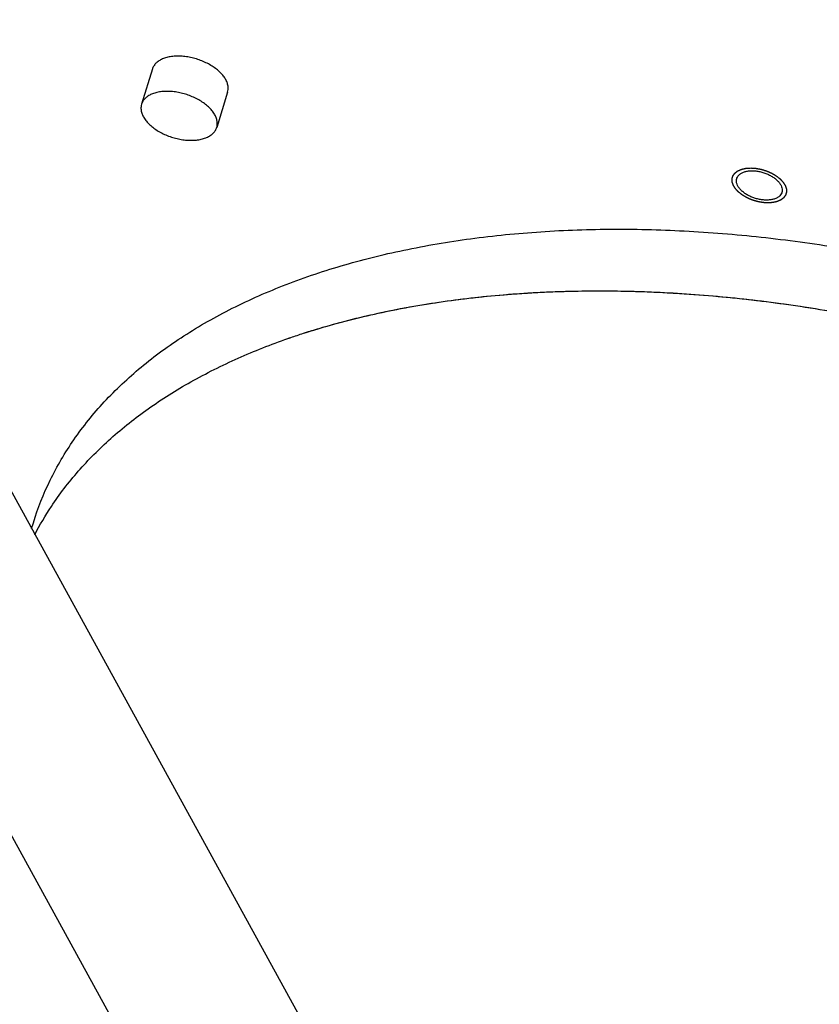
# Model space of a CAD drawing. Header units: millimetres. Extents: x 0 to 594, y 0 to 420.
# Tile 156 of 256: x 534 to 541, y 222 to 231. Entities that reach past the tile are written whole.
import ezdxf

# ---------------------------------------------------------------- set-up
doc = ezdxf.new("R2010")
doc.units = ezdxf.units.MM
doc.header["$LTSCALE"] = 32.67
doc.layers.get('0').update_dxf_attribs({"linetype": 'CONTINUOUS'})

msp = doc.modelspace()

# ---------------------------------------------------------------- linework, layer by layer
at = {"color": 7, "linetype": 'CONTINUOUS'}
for p, q in [((542.69829, 207.06675), (529.74424, 230.65112)), ((534.98448, 230.21262), (534.88765, 229.89929)), ((535.65328, 230.00595), (535.55645, 229.69262)), ((540.86707, 213.46079), (532.56039, 228.58409)), ((533.91002, 226.12693), (533.92544, 226.17683))]:
    msp.add_line(p, q, dxfattribs=at)
for points, knots in [([(535.21211, 230.32685), (535.19647, 230.32685), (535.16613, 230.32537), (535.12269, 230.31832), (535.0835, 230.30663), (535.04942, 230.29052), (535.02118, 230.27024), (534.99951, 230.24611), (534.98888, 230.22586), (534.98505, 230.21446), (534.98449, 230.21263)], [0, 0, 0, 0, 0.1729065, 0.3351408, 0.4854641, 0.6235176, 0.7500854, 0.8673418, 0.978919, 1, 1, 1, 1]), ([(535.65327, 230.00594), (535.65566, 230.0137), (535.65924, 230.03197), (535.65803, 230.0618), (535.64903, 230.09436), (535.63268, 230.12702), (535.60942, 230.15915), (535.57981, 230.1901), (535.54447, 230.21924), (535.50418, 230.24595), (535.45982, 230.26964), (535.41236, 230.2898), (535.36284, 230.30599), (535.31235, 230.31786), (535.26201, 230.32513), (535.22855, 230.32685), (535.21211, 230.32685)], [0, 0, 0, 0, 0.0399311, 0.0910301, 0.1457342, 0.2052669, 0.2702045, 0.3405681, 0.4159425, 0.4955844, 0.5785111, 0.663575, 0.7495286, 0.8350844, 0.9189726, 1, 1, 1, 1]), ([(535.11529, 230.01352), (535.09965, 230.01352), (535.06931, 230.01204), (535.02586, 230.00498), (534.98668, 229.9933), (534.95259, 229.97719), (534.92436, 229.9569), (534.90268, 229.93277), (534.89206, 229.91253), (534.88822, 229.90113), (534.88766, 229.8993)], [0, 0, 0, 0, 0.1729065, 0.3351408, 0.4854641, 0.6235176, 0.7500854, 0.8673418, 0.978919, 1, 1, 1, 1]), ([(535.55644, 229.69261), (535.55884, 229.70037), (535.56242, 229.71864), (535.56121, 229.74847), (535.5522, 229.78103), (535.53585, 229.81369), (535.5126, 229.84582), (535.48298, 229.87677), (535.44764, 229.90591), (535.40735, 229.93262), (535.36299, 229.95631), (535.31553, 229.97647), (535.26601, 229.99266), (535.21552, 230.00453), (535.16518, 230.0118), (535.13172, 230.01352), (535.11529, 230.01352)], [0, 0, 0, 0, 0.0399311, 0.0910301, 0.1457342, 0.2052669, 0.2702045, 0.3405681, 0.4159425, 0.4955844, 0.5785111, 0.663575, 0.7495286, 0.8350844, 0.9189726, 1, 1, 1, 1]), ([(534.88766, 229.8993), (534.88527, 229.89154), (534.88169, 229.87327), (534.8829, 229.84344), (534.8919, 229.81088), (534.90825, 229.77821), (534.93151, 229.74609), (534.96112, 229.71513), (534.99646, 229.686), (535.03675, 229.65929), (535.08111, 229.6356), (535.12857, 229.61543), (535.17809, 229.59924), (535.22858, 229.58738), (535.27892, 229.58011), (535.31238, 229.57839), (535.32882, 229.57839)], [0, 0, 0, 0, 0.0399311, 0.0910301, 0.1457342, 0.2052669, 0.2702045, 0.3405681, 0.4159425, 0.4955844, 0.5785111, 0.663575, 0.7495286, 0.8350844, 0.9189726, 1, 1, 1, 1]), ([(535.32882, 229.57839), (535.34446, 229.57839), (535.3748, 229.57987), (535.41824, 229.58692), (535.45743, 229.59861), (535.49151, 229.61472), (535.51975, 229.635), (535.54142, 229.65913), (535.55205, 229.67937), (535.55588, 229.69078), (535.55644, 229.69261)], [0, 0, 0, 0, 0.1729065, 0.3351408, 0.4854641, 0.6235176, 0.7500854, 0.8673418, 0.978919, 1, 1, 1, 1]), ([(540.18111, 229.23888), (540.18145, 229.23998), (540.18408, 229.2478), (540.19185, 229.2618), (540.20837, 229.27809), (540.23001, 229.29107), (540.25607, 229.30051), (540.28579, 229.30622), (540.3068, 229.30741), (540.31769, 229.30741)], [0, 0, 0, 0, 0.0210537, 0.1516004, 0.2908027, 0.4438614, 0.6132809, 0.7992081, 1, 1, 1, 1]), ([(540.31769, 229.30741), (540.32923, 229.30741), (540.35276, 229.306), (540.38804, 229.30008), (540.42313, 229.29051), (540.45699, 229.27754), (540.48861, 229.26158), (540.51705, 229.2431), (540.54148, 229.22262), (540.56118, 229.20074), (540.57557, 229.17804), (540.58416, 229.1551), (540.58639, 229.13368), (540.58411, 229.12049), (540.58238, 229.11486)], [0, 0, 0, 0, 0.0948535, 0.1933382, 0.2935228, 0.393371, 0.490867, 0.5841427, 0.6716151, 0.7521459, 0.8252372, 0.8912728, 0.9517599, 1, 1, 1, 1]), ([(540.4458, 229.04633), (540.43427, 229.04633), (540.41073, 229.04774), (540.37546, 229.05365), (540.34036, 229.06323), (540.3065, 229.0762), (540.27488, 229.09216), (540.24644, 229.11064), (540.22201, 229.13111), (540.20231, 229.153), (540.18792, 229.1757), (540.17933, 229.19864), (540.1771, 229.22005), (540.17938, 229.23325), (540.18111, 229.23888)], [0, 0, 0, 0, 0.0948535, 0.1933382, 0.2935228, 0.393371, 0.490867, 0.5841427, 0.6716151, 0.7521459, 0.8252372, 0.8912728, 0.9517599, 1, 1, 1, 1]), ([(540.58238, 229.11486), (540.58204, 229.11376), (540.57941, 229.10594), (540.57164, 229.09194), (540.55512, 229.07565), (540.53349, 229.06267), (540.50743, 229.05323), (540.4777, 229.04752), (540.4567, 229.04633), (540.4458, 229.04633)], [0, 0, 0, 0, 0.0210537, 0.1516004, 0.2908027, 0.4438614, 0.6132809, 0.7992081, 1, 1, 1, 1]), ([(533.92544, 226.17682), (533.96544, 226.30627), (534.06715, 226.56277), (534.28017, 226.9249), (534.55318, 227.26273), (534.88262, 227.57194), (535.26555, 227.85022), (535.69874, 228.09557), (536.17869, 228.30623), (536.70157, 228.48066), (537.26322, 228.61757), (537.85921, 228.71595), (538.48479, 228.77504), (538.91147, 228.78773), (539.12847, 228.78773)], [0, 0, 0, 0, 0.0654142, 0.1328121, 0.2022651, 0.27462, 0.3505401, 0.4304936, 0.514762, 0.6034572, 0.6965433, 0.7938575, 0.8951298, 1, 1, 1, 1]), ([(539.12847, 228.78773), (539.35201, 228.78773), (539.80472, 228.77385), (540.48848, 228.71361), (541.18091, 228.61413), (541.7267, 228.50591), (542.04088, 228.43202), (542.12446, 228.41154)], [0, 0, 0, 0, 0.2215987, 0.4486718, 0.6801059, 0.9147127, 1, 1, 1, 1]), ([(536.32774, 227.86176), (536.45031, 227.90141), (536.74673, 227.98756), (537.23091, 228.09472), (537.7856, 228.17837), (538.3648, 228.22859), (538.96459, 228.24505), (539.5809, 228.22766), (540.20956, 228.17653), (540.84631, 228.09202), (541.48681, 227.97469), (542.12672, 227.82535), (542.76169, 227.64502), (543.38739, 227.43491), (543.99957, 227.19645), (544.59407, 226.93127), (545.16685, 226.64117), (545.71402, 226.32813), (546.23186, 225.99425), (546.71687, 225.64181), (547.16574, 225.27318), (547.5544, 224.91049), (547.78634, 224.66498), (547.88639, 224.55222)], [0, 0, 0, 0, 0.0307023, 0.0735367, 0.1181178, 0.164334, 0.2120427, 0.2610757, 0.3112428, 0.3623367, 0.4141365, 0.4664113, 0.5189237, 0.5714328, 0.6236979, 0.6754818, 0.7265537, 0.776693, 0.8256928, 0.8733637, 0.9195377, 0.9640733, 1, 1, 1, 1]), ([(536.32817, 227.8619), (536.39364, 227.88307), (536.64372, 227.95953), (537.09378, 228.06925), (537.68977, 228.16762), (538.10731, 228.20706), (538.32469, 228.2204), (538.33286, 228.22089)], [0, 0, 0, 0, 0.1010713, 0.3841215, 0.6800283, 0.9879702, 1, 1, 1, 1]), ([(539.60409, 228.22085), (539.61251, 228.22037), (539.84966, 228.20663), (540.31903, 228.16528), (541.01146, 228.0658), (541.70699, 227.9279), (542.40006, 227.75266), (543.08511, 227.5415), (543.75666, 227.29611), (544.40933, 227.01845), (545.03791, 226.71074), (545.63735, 226.37544), (546.20287, 226.01524), (546.72995, 225.633), (547.21439, 225.23176), (547.59358, 224.87063), (547.80732, 224.64117), (547.88163, 224.55758)], [0, 0, 0, 0, 0.0027314, 0.0769161, 0.1525255, 0.2291714, 0.3064484, 0.3839407, 0.4612294, 0.5378985, 0.6135422, 0.6877717, 0.7602225, 0.830562, 0.8984978, 0.9637873, 1, 1, 1, 1]), ([(533.93789, 226.07044), (533.9827, 226.15646), (534.09924, 226.3536), (534.32208, 226.6439), (534.61236, 226.93536), (534.94881, 227.20123), (535.329, 227.43985), (535.7454, 227.64729), (536.03924, 227.76279), (536.18921, 227.81518)], [0, 0, 0, 0, 0.0997318, 0.235134, 0.3754849, 0.5219676, 0.6754677, 0.8365768, 1, 1, 1, 1]), ([(536.18921, 227.81518), (536.19437, 227.81698), (536.20313, 227.82003), (536.21191, 227.82306), (536.21553, 227.8243)], [0, 0, 0, 0, 0.5877755, 1, 1, 1, 1])]:
    msp.add_open_spline(points, degree=3, knots=knots, dxfattribs=at)
at = {"color": 2, "linetype": 'CONTINUOUS'}
for points in [[(540.45801, 229.02147, 8.37664), (540.45416, 229.02171, 8.37535), (540.44839, 229.02208, 8.37341), (540.44069, 229.02258, 8.37083), (540.43492, 229.02295, 8.3689), (540.43011, 229.02326, 8.36729), (540.42626, 229.0235, 8.366), (540.42337, 229.02369, 8.36503), (540.42097, 229.02384, 8.36422), (540.41904, 229.02396, 8.36358), (540.4176, 229.02406, 8.3631), (540.41616, 229.02415, 8.36261), (540.41496, 229.02423, 8.36221), (540.41399, 229.02429, 8.36189), (540.41339, 229.02433, 8.36168), (540.41291, 229.02436, 8.36152), (540.41255, 229.02438, 8.3614), (540.41225, 229.0244, 8.3613), (540.41201, 229.02442, 8.36122), (540.41183, 229.02442, 8.36115), (540.41164, 229.02446, 8.36113), (540.4114, 229.02451, 8.36109), (540.41109, 229.02456, 8.36104), (540.41072, 229.02463, 8.36097), (540.41023, 229.02472, 8.36089), (540.40961, 229.02484, 8.36079), (540.40862, 229.02502, 8.36062), (540.40739, 229.02525, 8.36041), (540.40591, 229.02552, 8.36016), (540.40443, 229.0258, 8.35991), (540.40246, 229.02616, 8.35957), (540.4, 229.02662, 8.35916), (540.39704, 229.02717, 8.35866), (540.3931, 229.0279, 8.35799), (540.38817, 229.02881, 8.35715), (540.38324, 229.02972, 8.35632), (540.37929, 229.03045, 8.35565), (540.37634, 229.031, 8.35515), (540.37387, 229.03146, 8.35473), (540.3719, 229.03182, 8.3544), (540.37042, 229.0321, 8.35415), (540.36894, 229.03237, 8.3539), (540.36771, 229.0326, 8.35369), (540.36672, 229.03278, 8.35352), (540.36611, 229.0329, 8.35342), (540.36561, 229.03299, 8.35333), (540.36524, 229.03306, 8.35327), (540.36494, 229.03311, 8.35322), (540.36469, 229.03316, 8.35318), (540.3645, 229.03319, 8.35314), (540.36432, 229.03325, 8.35315), (540.36408, 229.03332, 8.35314), (540.36378, 229.03342, 8.35314), (540.36341, 229.03353, 8.35314), (540.36293, 229.03367, 8.35314), (540.36232, 229.03386, 8.35313), (540.36135, 229.03416, 8.35313), (540.36013, 229.03453, 8.35312), (540.35867, 229.03497, 8.35312), (540.35721, 229.03542, 8.35311), (540.35527, 229.03601, 8.3531), (540.35284, 229.03675, 8.35308), (540.34992, 229.03764, 8.35307), (540.34603, 229.03883, 8.35305), (540.34117, 229.04031, 8.35302), (540.33631, 229.0418, 8.353), (540.33242, 229.04298, 8.35297), (540.32951, 229.04387, 8.35296), (540.32707, 229.04461, 8.35295), (540.32513, 229.04521, 8.35294), (540.32367, 229.04565, 8.35293), (540.32221, 229.0461, 8.35292), (540.321, 229.04647, 8.35291), (540.32003, 229.04676, 8.35291), (540.31942, 229.04695, 8.35291), (540.31893, 229.0471, 8.3529), (540.31857, 229.04721, 8.3529), (540.31826, 229.0473, 8.3529), (540.31805, 229.04737, 8.3529), (540.31793, 229.0474, 8.3529), (540.31784, 229.04743, 8.35289), (540.31775, 229.04747, 8.35291), (540.31763, 229.04752, 8.35293), (540.31743, 229.04761, 8.35297), (540.31714, 229.04774, 8.35302), (540.31678, 229.04789, 8.35308), (540.31632, 229.04809, 8.35316), (540.31573, 229.04835, 8.35326), (540.31479, 229.04876, 8.35342), (540.31362, 229.04926, 8.35362), (540.31221, 229.04988, 8.35386), (540.31081, 229.05049, 8.3541), (540.30893, 229.0513, 8.35443), (540.30659, 229.05232, 8.35483), (540.30378, 229.05354, 8.35531), (540.30003, 229.05517, 8.35596), (540.29534, 229.05721, 8.35676), (540.29066, 229.05924, 8.35757), (540.28691, 229.06087, 8.35821), (540.2841, 229.0621, 8.35869), (540.28175, 229.06311, 8.3591), (540.27988, 229.06393, 8.35942), (540.27847, 229.06454, 8.35966), (540.27707, 229.06515, 8.3599), (540.27589, 229.06566, 8.3601), (540.27496, 229.06607, 8.36026), (540.27437, 229.06632, 8.36036), (540.2739, 229.06653, 8.36044), (540.27355, 229.06668, 8.3605), (540.27326, 229.06681, 8.36056), (540.27305, 229.06689, 8.36059), (540.27294, 229.06695, 8.36061), (540.27285, 229.06698, 8.36062), (540.27277, 229.06703, 8.36066), (540.27267, 229.06709, 8.36069), (540.27248, 229.0672, 8.36076), (540.27222, 229.06735, 8.36086), (540.27191, 229.06753, 8.36098), (540.27149, 229.06778, 8.36114), (540.27097, 229.06808, 8.36134), (540.27014, 229.06857, 8.36165), (540.2691, 229.06918, 8.36204), (540.26785, 229.06991, 8.36252), (540.26659, 229.07065, 8.36299), (540.26493, 229.07162, 8.36362), (540.26284, 229.07284, 8.36441), (540.26034, 229.07431, 8.36536), (540.257, 229.07626, 8.36662), (540.25284, 229.0787, 8.3682), (540.24867, 229.08114, 8.36977), (540.24533, 229.0831, 8.37104), (540.24283, 229.08456, 8.37198), (540.24074, 229.08578, 8.37277), (540.23908, 229.08676, 8.3734), (540.23783, 229.08749, 8.37387), (540.23658, 229.08822, 8.37435), (540.23553, 229.08883, 8.37474), (540.2347, 229.08932, 8.37506), (540.23418, 229.08963, 8.37525), (540.23376, 229.08987, 8.37541), (540.23345, 229.09005, 8.37553), (540.23319, 229.09021, 8.37563), (540.23298, 229.09033, 8.37571), (540.23282, 229.09042, 8.37576), (540.23269, 229.09053, 8.37586), (540.23251, 229.09066, 8.37597), (540.23229, 229.09084, 8.37611), (540.23202, 229.09105, 8.37628), (540.23166, 229.09132, 8.37651), (540.23121, 229.09167, 8.3768), (540.2305, 229.09223, 8.37726), (540.2296, 229.09293, 8.37783), (540.22853, 229.09376, 8.37852), (540.22746, 229.0946, 8.37921), (540.22602, 229.09571, 8.38013), (540.22423, 229.0971, 8.38128), (540.22209, 229.09877, 8.38266), (540.21922, 229.101, 8.38449), (540.21565, 229.10378, 8.38679), (540.21207, 229.10657, 8.38909), (540.2092, 229.1088, 8.39092), (540.20706, 229.11047, 8.3923), (540.20527, 229.11186, 8.39345), (540.20384, 229.11297, 8.39437), (540.20276, 229.11381, 8.39506), (540.20169, 229.11464, 8.39575), (540.2008, 229.11534, 8.39632), (540.20008, 229.1159, 8.39678), (540.19963, 229.11624, 8.39707), (540.19927, 229.11652, 8.3973), (540.19901, 229.11673, 8.39747), (540.19878, 229.11691, 8.39761), (540.19861, 229.11705, 8.39773), (540.19846, 229.11715, 8.39781), (540.19836, 229.11726, 8.39792), (540.19822, 229.11741, 8.39807), (540.19804, 229.1176, 8.39825), (540.19783, 229.11783, 8.39847), (540.19754, 229.11813, 8.39876), (540.19719, 229.11851, 8.39913), (540.19662, 229.11911, 8.39972), (540.1959, 229.11987, 8.40045), (540.19505, 229.12077, 8.40133), (540.19419, 229.12168, 8.40221), (540.19305, 229.12289, 8.40338), (540.19163, 229.1244, 8.40484), (540.18992, 229.12621, 8.4066), (540.18763, 229.12863, 8.40894), (540.18478, 229.13165, 8.41187), (540.18193, 229.13467, 8.4148), (540.17965, 229.13709, 8.41714), (540.17794, 229.1389, 8.4189), (540.17651, 229.14041, 8.42036), (540.17537, 229.14162, 8.42153), (540.17452, 229.14253, 8.42241), (540.17366, 229.14343, 8.42329), (540.17295, 229.14419, 8.42402), (540.17238, 229.14479, 8.4246), (540.17202, 229.14517, 8.42497), (540.17174, 229.14547, 8.42526), (540.17152, 229.1457, 8.42548), (540.17135, 229.14589, 8.42567), (540.17122, 229.14602, 8.42579), (540.17115, 229.1461, 8.42587), (540.17109, 229.14615, 8.42592), (540.17106, 229.14621, 8.42599), (540.17101, 229.14629, 8.42608), (540.17092, 229.14643, 8.42623), (540.17079, 229.14663, 8.42645), (540.17064, 229.14687, 8.42671), (540.17043, 229.14719, 8.42706), (540.17018, 229.14759, 8.4275), (540.16977, 229.14823, 8.42821), (540.16926, 229.14903, 8.42908), (540.16865, 229.14999, 8.43014), (540.16803, 229.15095, 8.43119), (540.16721, 229.15223, 8.4326), (540.16619, 229.15383, 8.43436), (540.16497, 229.15575, 8.43646), (540.16333, 229.15831, 8.43927), (540.16129, 229.16151, 8.44279), (540.15925, 229.16471, 8.4463), (540.15761, 229.16727, 8.44911), (540.15639, 229.16919, 8.45122), (540.15536, 229.17079, 8.45298), (540.15455, 229.17207, 8.45438), (540.15393, 229.17303, 8.45544), (540.15332, 229.17399, 8.45649), (540.15281, 229.17479, 8.45737), (540.1524, 229.17543, 8.45807), (540.15215, 229.17583, 8.45851), (540.15194, 229.17615, 8.45886), (540.15179, 229.17639, 8.45913), (540.15166, 229.17659, 8.45935), (540.15157, 229.17673, 8.4595), (540.15152, 229.17681, 8.45959), (540.15148, 229.17687, 8.45965), (540.15146, 229.17693, 8.45973), (540.15143, 229.17701, 8.45982), (540.15139, 229.17714, 8.45999), (540.15132, 229.17734, 8.46023), (540.15124, 229.17758, 8.46052), (540.15113, 229.17789, 8.4609), (540.15099, 229.17828, 8.46138), (540.15077, 229.17891, 8.46215), (540.1505, 229.1797, 8.46311), (540.15018, 229.18064, 8.46426), (540.14985, 229.18159, 8.46542), (540.14942, 229.18284, 8.46695), (540.14887, 229.18442, 8.46888), (540.14822, 229.1863, 8.47118), (540.14735, 229.18882, 8.47426), (540.14627, 229.19196, 8.4781), (540.14518, 229.19511, 8.48194), (540.14431, 229.19762, 8.48501), (540.14366, 229.19951, 8.48732), (540.14312, 229.20108, 8.48924), (540.14268, 229.20234, 8.49078), (540.14236, 229.20328, 8.49193), (540.14203, 229.20422, 8.49308), (540.14176, 229.20501, 8.49404), (540.14154, 229.20564, 8.49481), (540.14141, 229.20603, 8.49529), (540.1413, 229.20635, 8.49568), (540.14122, 229.20658, 8.49597), (540.14115, 229.20678, 8.49621), (540.1411, 229.20694, 8.4964), (540.14104, 229.20706, 8.49654), (540.14105, 229.20717, 8.4967), (540.14104, 229.20732, 8.4969), (540.14103, 229.20751, 8.49715), (540.14102, 229.20773, 8.49746), (540.14101, 229.20804, 8.49787), (540.14099, 229.20842, 8.49838), (540.14097, 229.20902, 8.4992), (540.14094, 229.20978, 8.50022), (540.1409, 229.21068, 8.50144), (540.14086, 229.21159, 8.50267), (540.1408, 229.2128, 8.5043), (540.14074, 229.21431, 8.50634), (540.14066, 229.21613, 8.50879), (540.14056, 229.21855, 8.51206), (540.14042, 229.22157, 8.51614), (540.14029, 229.2246, 8.52022), (540.14019, 229.22702, 8.52349), (540.14011, 229.22883, 8.52594), (540.14004, 229.23034, 8.52798), (540.13999, 229.23155, 8.52961), (540.13995, 229.23246, 8.53084), (540.13991, 229.23337, 8.53206), (540.13988, 229.23412, 8.53308), (540.13985, 229.23473, 8.5339), (540.13984, 229.23511, 8.53441), (540.13982, 229.23541, 8.53482), (540.13981, 229.23564, 8.53512), (540.1398, 229.23582, 8.53538), (540.1398, 229.23597, 8.53558), (540.13978, 229.23609, 8.53573), (540.13983, 229.23619, 8.53589), (540.13987, 229.23633, 8.5361), (540.13992, 229.23651, 8.53636), (540.13998, 229.23672, 8.53667), (540.14006, 229.237, 8.53709), (540.14017, 229.23734, 8.53761), (540.14033, 229.2379, 8.53844), (540.14054, 229.2386, 8.53948), (540.14079, 229.23944, 8.54073), (540.14104, 229.24027, 8.54198), (540.14137, 229.24139, 8.54365), (540.14178, 229.24278, 8.54573), (540.14228, 229.24446, 8.54823), (540.14294, 229.24669, 8.55157), (540.14377, 229.24948, 8.55574), (540.1446, 229.25227, 8.5599), (540.14527, 229.2545, 8.56324), (540.14576, 229.25617, 8.56574), (540.14618, 229.25757, 8.56782), (540.14651, 229.25868, 8.56949), (540.14676, 229.25952, 8.57074), (540.14701, 229.26036, 8.57199), (540.14721, 229.26105, 8.57303), (540.14738, 229.26161, 8.57386), (540.14748, 229.26196, 8.57438), (540.14757, 229.26224, 8.5748), (540.14763, 229.26245, 8.57511), (540.14768, 229.26262, 8.57537), (540.14771, 229.26275, 8.57555), (540.14774, 229.26282, 8.57566), (540.14775, 229.26287, 8.57574), (540.14779, 229.26291, 8.57581), (540.14783, 229.26298, 8.57592), (540.14791, 229.26309, 8.5761), (540.14802, 229.26324, 8.57636), (540.14816, 229.26343, 8.57667), (540.14834, 229.26368, 8.57709), (540.14856, 229.26399, 8.57761), (540.14892, 229.26449, 8.57844), (540.14937, 229.26511, 8.57948), (540.14991, 229.26585, 8.58073), (540.15045, 229.2666, 8.58198), (540.15117, 229.2676, 8.58365), (540.15206, 229.26884, 8.58573), (540.15314, 229.27033, 8.58823), (540.15458, 229.27232, 8.59156), (540.15638, 229.27481, 8.59572), (540.15817, 229.2773, 8.59989), (540.15961, 229.27929, 8.60322), (540.16069, 229.28078, 8.60572), (540.16159, 229.28203, 8.6078), (540.1623, 229.28302, 8.60947), (540.16284, 229.28377, 8.61071), (540.16338, 229.28452, 8.61196), (540.16383, 229.28514, 8.613), (540.16419, 229.28564, 8.61384), (540.16442, 229.28595, 8.61436), (540.1646, 229.2862, 8.61477), (540.16473, 229.28638, 8.61509), (540.16484, 229.28654, 8.61535), (540.16492, 229.28665, 8.61553), (540.16497, 229.28671, 8.61563), (540.165, 229.28676, 8.61571), (540.16505, 229.28679, 8.61578), (540.16511, 229.28684, 8.61588), (540.16523, 229.28693, 8.61605), (540.16539, 229.28706, 8.61629), (540.16559, 229.28721, 8.61658), (540.16586, 229.28741, 8.61696), (540.16618, 229.28766, 8.61745), (540.16671, 229.28806, 8.61822), (540.16737, 229.28856, 8.61918), (540.16816, 229.28916, 8.62034), (540.16895, 229.28976, 8.6215), (540.17, 229.29057, 8.62304), (540.17132, 229.29157, 8.62497), (540.1729, 229.29277, 8.62728), (540.17501, 229.29438, 8.63037), (540.17764, 229.29638, 8.63422), (540.18027, 229.29839, 8.63808), (540.18238, 229.29999, 8.64117), (540.18396, 229.30119, 8.64348), (540.18528, 229.3022, 8.64541), (540.18633, 229.303, 8.64695), (540.18712, 229.3036, 8.64811), (540.18791, 229.3042, 8.64927), (540.18857, 229.3047, 8.65023), (540.18909, 229.3051, 8.651), (540.18942, 229.30535, 8.65148), (540.18969, 229.30556, 8.65187), (540.18988, 229.30571, 8.65216), (540.19005, 229.30583, 8.6524), (540.19018, 229.30593, 8.65259), (540.19027, 229.30601, 8.65274), (540.19041, 229.30606, 8.65287), (540.19058, 229.30614, 8.65304), (540.19079, 229.30623, 8.65326), (540.19104, 229.30634, 8.65352), (540.19138, 229.30649, 8.65387), (540.19181, 229.30668, 8.6543), (540.19248, 229.30698, 8.655), (540.19333, 229.30735, 8.65587), (540.19435, 229.3078, 8.65691), (540.19537, 229.30825, 8.65795), (540.19673, 229.30884, 8.65934), (540.19842, 229.30959, 8.66108), (540.20046, 229.31049, 8.66317), (540.20317, 229.31168, 8.66595), (540.20657, 229.31317, 8.66943), (540.20996, 229.31467, 8.6729), (540.21267, 229.31586, 8.67569), (540.21471, 229.31676, 8.67777), (540.21641, 229.3175, 8.67951), (540.21776, 229.3181, 8.6809), (540.21878, 229.31855, 8.68195), (540.2198, 229.319, 8.68299), (540.22065, 229.31937, 8.68386), (540.22133, 229.31967, 8.68455), (540.22175, 229.31985, 8.68499), (540.22209, 229.32, 8.68534), (540.22234, 229.32011, 8.6856), (540.22255, 229.32021, 8.68581), (540.22273, 229.32028, 8.68599), (540.22285, 229.32034, 8.68612), (540.223, 229.32037, 8.68623), (540.2232, 229.32042, 8.68638), (540.22346, 229.32048, 8.68656), (540.22376, 229.32055, 8.68678), (540.22416, 229.32064, 8.68708), (540.22466, 229.32075, 8.68745), (540.22547, 229.32094, 8.68804), (540.22647, 229.32117, 8.68879), (540.22768, 229.32145, 8.68968), (540.22889, 229.32172, 8.69056), (540.2305, 229.32209, 8.69175), (540.23251, 229.32256, 8.69323), (540.23492, 229.32311, 8.69501), (540.23814, 229.32385, 8.69738), (540.24216, 229.32477, 8.70035), (540.24619, 229.3257, 8.70331), (540.24941, 229.32644, 8.70569), (540.25182, 229.32699, 8.70746), (540.25383, 229.32745, 8.70895), (540.25544, 229.32782, 8.71013), (540.25665, 229.3281, 8.71102), (540.25786, 229.32837, 8.71191), (540.25886, 229.32861, 8.71265), (540.25967, 229.32879, 8.71325), (540.26017, 229.32891, 8.71362), (540.26057, 229.329, 8.71391), (540.26087, 229.32907, 8.71414), (540.26112, 229.32912, 8.71432), (540.2613, 229.32917, 8.71445), (540.2614, 229.32919, 8.71452), (540.26147, 229.32921, 8.71458), (540.26156, 229.32921, 8.71462), (540.26168, 229.32922, 8.71468), (540.26188, 229.32923, 8.71479), (540.26216, 229.32925, 8.71494), (540.26251, 229.32928, 8.71511), (540.26297, 229.32931, 8.71535), (540.26354, 229.32935, 8.71565), (540.26446, 229.32941, 8.71612), (540.2656, 229.32949, 8.71672), (540.26698, 229.32959, 8.71743), (540.26835, 229.32969, 8.71814), (540.27019, 229.32981, 8.71909), (540.27248, 229.32997, 8.72028), (540.27523, 229.33016, 8.72171), (540.2789, 229.33042, 8.72361), (540.28348, 229.33074, 8.72598), (540.28898, 229.33112, 8.72883), (540.29632, 229.33163, 8.73263), (540.30182, 229.33202, 8.73548), (540.30549, 229.33227, 8.73738)], [(540.30549, 229.33227, 8.73738), (540.30933, 229.33203, 8.73867), (540.31511, 229.33166, 8.74061), (540.3228, 229.33116, 8.74318), (540.32857, 229.33079, 8.74512), (540.33338, 229.33048, 8.74673), (540.33723, 229.33024, 8.74802), (540.34012, 229.33005, 8.74899), (540.34252, 229.3299, 8.74979), (540.34445, 229.32977, 8.75044), (540.34589, 229.32968, 8.75092), (540.34733, 229.32959, 8.7514), (540.34854, 229.32951, 8.75181), (540.3495, 229.32945, 8.75213), (540.3501, 229.32941, 8.75233), (540.35058, 229.32938, 8.75249), (540.35094, 229.32936, 8.75261), (540.35124, 229.32934, 8.75272), (540.35148, 229.32932, 8.75279), (540.35166, 229.32932, 8.75286), (540.35185, 229.32928, 8.75288), (540.35209, 229.32923, 8.75293), (540.3524, 229.32918, 8.75298), (540.35277, 229.32911, 8.75304), (540.35327, 229.32902, 8.75313), (540.35388, 229.3289, 8.75323), (540.35487, 229.32872, 8.7534), (540.3561, 229.32849, 8.75361), (540.35758, 229.32822, 8.75386), (540.35906, 229.32794, 8.75411), (540.36103, 229.32758, 8.75444), (540.36349, 229.32712, 8.75486), (540.36645, 229.32657, 8.75536), (540.3704, 229.32584, 8.75603), (540.37533, 229.32493, 8.75686), (540.38025, 229.32402, 8.7577), (540.3842, 229.32329, 8.75837), (540.38716, 229.32274, 8.75887), (540.38962, 229.32228, 8.75928), (540.39159, 229.32192, 8.75962), (540.39307, 229.32164, 8.75987), (540.39455, 229.32137, 8.76012), (540.39578, 229.32114, 8.76033), (540.39677, 229.32096, 8.76049), (540.39739, 229.32084, 8.7606), (540.39788, 229.32075, 8.76068), (540.39825, 229.32068, 8.76074), (540.39856, 229.32063, 8.7608), (540.3988, 229.32058, 8.76084), (540.39899, 229.32055, 8.76088), (540.39917, 229.32049, 8.76087), (540.39941, 229.32042, 8.76087), (540.39972, 229.32032, 8.76087), (540.40008, 229.32021, 8.76088), (540.40057, 229.32006, 8.76088), (540.40117, 229.31988, 8.76088), (540.40215, 229.31958, 8.76089), (540.40336, 229.31921, 8.76089), (540.40482, 229.31877, 8.7609), (540.40628, 229.31832, 8.76091), (540.40822, 229.31773, 8.76092), (540.41065, 229.31699, 8.76093), (540.41357, 229.3161, 8.76095), (540.41746, 229.31491, 8.76097), (540.42232, 229.31343, 8.761), (540.42718, 229.31194, 8.76102), (540.43107, 229.31076, 8.76104), (540.43399, 229.30987, 8.76106), (540.43642, 229.30913, 8.76107), (540.43836, 229.30853, 8.76108), (540.43982, 229.30809, 8.76109), (540.44128, 229.30764, 8.7611), (540.44249, 229.30727, 8.7611), (540.44347, 229.30698, 8.76111), (540.44407, 229.30679, 8.76111), (540.44456, 229.30664, 8.76111), (540.44492, 229.30653, 8.76112), (540.44523, 229.30644, 8.76112), (540.44544, 229.30637, 8.76112), (540.44556, 229.30633, 8.76112), (540.44566, 229.30631, 8.76112), (540.44574, 229.30627, 8.7611), (540.44586, 229.30622, 8.76109), (540.44606, 229.30613, 8.76105), (540.44636, 229.306, 8.761), (540.44671, 229.30585, 8.76094), (540.44718, 229.30565, 8.76086), (540.44776, 229.30539, 8.76076), (540.4487, 229.30498, 8.7606), (540.44987, 229.30447, 8.7604), (540.45128, 229.30386, 8.76015), (540.45268, 229.30325, 8.75991), (540.45456, 229.30244, 8.75959), (540.4569, 229.30142, 8.75919), (540.45971, 229.3002, 8.7587), (540.46346, 229.29857, 8.75806), (540.46815, 229.29653, 8.75726), (540.47284, 229.2945, 8.75645), (540.47658, 229.29287, 8.75581), (540.4794, 229.29164, 8.75532), (540.48174, 229.29063, 8.75492), (540.48361, 229.28981, 8.7546), (540.48502, 229.2892, 8.75436), (540.48643, 229.28859, 8.75412), (540.4876, 229.28808, 8.75391), (540.48854, 229.28767, 8.75375), (540.48912, 229.28742, 8.75365), (540.48959, 229.28721, 8.75357), (540.48994, 229.28706, 8.75351), (540.49023, 229.28693, 8.75346), (540.49044, 229.28685, 8.75343), (540.49056, 229.28679, 8.75341), (540.49065, 229.28676, 8.7534), (540.49072, 229.28671, 8.75336), (540.49083, 229.28665, 8.75332), (540.49101, 229.28654, 8.75325), (540.49127, 229.28639, 8.75315), (540.49158, 229.28621, 8.75304), (540.492, 229.28596, 8.75288), (540.49252, 229.28566, 8.75268), (540.49335, 229.28517, 8.75237), (540.4944, 229.28456, 8.75197), (540.49565, 229.28383, 8.7515), (540.4969, 229.28309, 8.75103), (540.49857, 229.28212, 8.75039), (540.50065, 229.2809, 8.74961), (540.50315, 229.27943, 8.74866), (540.50649, 229.27748, 8.7474), (540.51066, 229.27504, 8.74582), (540.51483, 229.2726, 8.74424), (540.51816, 229.27064, 8.74298), (540.52066, 229.26918, 8.74203), (540.52275, 229.26796, 8.74125), (540.52442, 229.26698, 8.74062), (540.52567, 229.26625, 8.74014), (540.52692, 229.26552, 8.73967), (540.52796, 229.26491, 8.73927), (540.52879, 229.26442, 8.73896), (540.52931, 229.26411, 8.73876), (540.52973, 229.26387, 8.7386), (540.53004, 229.26369, 8.73849), (540.53031, 229.26353, 8.73839), (540.53051, 229.26341, 8.73831), (540.53068, 229.26332, 8.73826), (540.5308, 229.26321, 8.73816), (540.53098, 229.26308, 8.73805), (540.53121, 229.2629, 8.7379), (540.53147, 229.26269, 8.73773), (540.53183, 229.26241, 8.7375), (540.53228, 229.26207, 8.73722), (540.533, 229.26151, 8.73676), (540.53389, 229.26081, 8.73618), (540.53496, 229.25998, 8.73549), (540.53604, 229.25914, 8.7348), (540.53747, 229.25803, 8.73389), (540.53926, 229.25664, 8.73274), (540.54141, 229.25497, 8.73136), (540.54427, 229.25274, 8.72952), (540.54785, 229.24995, 8.72723), (540.55142, 229.24717, 8.72493), (540.55429, 229.24494, 8.72309), (540.55643, 229.24327, 8.72171), (540.55822, 229.24188, 8.72057), (540.55966, 229.24077, 8.71965), (540.56073, 229.23993, 8.71896), (540.5618, 229.2391, 8.71827), (540.5627, 229.2384, 8.7177), (540.56341, 229.23784, 8.71724), (540.56386, 229.23749, 8.71695), (540.56422, 229.23722, 8.71672), (540.56449, 229.23701, 8.71655), (540.56471, 229.23683, 8.71641), (540.56489, 229.23669, 8.71629), (540.56503, 229.23659, 8.71621), (540.56513, 229.23648, 8.71609), (540.56527, 229.23633, 8.71595), (540.56545, 229.23614, 8.71576), (540.56566, 229.23591, 8.71554), (540.56595, 229.23561, 8.71525), (540.56631, 229.23523, 8.71489), (540.56688, 229.23463, 8.7143), (540.56759, 229.23387, 8.71357), (540.56844, 229.23296, 8.71269), (540.5693, 229.23206, 8.71181), (540.57044, 229.23085, 8.71064), (540.57187, 229.22934, 8.70918), (540.57358, 229.22753, 8.70742), (540.57586, 229.22511, 8.70508), (540.57871, 229.22209, 8.70215), (540.58156, 229.21907, 8.69922), (540.58384, 229.21665, 8.69688), (540.58555, 229.21484, 8.69512), (540.58698, 229.21333, 8.69366), (540.58812, 229.21212, 8.69249), (540.58897, 229.21121, 8.69161), (540.58983, 229.21031, 8.69073), (540.59054, 229.20955, 8.69), (540.59111, 229.20895, 8.68941), (540.59147, 229.20857, 8.68905), (540.59175, 229.20827, 8.68875), (540.59197, 229.20804, 8.68853), (540.59215, 229.20785, 8.68835), (540.59227, 229.20772, 8.68822), (540.59234, 229.20764, 8.68815), (540.5924, 229.20759, 8.6881), (540.59243, 229.20753, 8.68803), (540.59249, 229.20745, 8.68794), (540.59257, 229.20731, 8.68779), (540.5927, 229.20711, 8.68757), (540.59285, 229.20687, 8.6873), (540.59306, 229.20655, 8.68695), (540.59331, 229.20615, 8.68651), (540.59372, 229.20551, 8.68581), (540.59423, 229.20471, 8.68493), (540.59485, 229.20375, 8.68388), (540.59546, 229.20279, 8.68282), (540.59628, 229.20151, 8.68142), (540.5973, 229.19991, 8.67966), (540.59853, 229.19799, 8.67755), (540.60016, 229.19543, 8.67474), (540.6022, 229.19223, 8.67123), (540.60425, 229.18903, 8.66771), (540.60588, 229.18647, 8.6649), (540.60711, 229.18455, 8.6628), (540.60813, 229.18295, 8.66104), (540.60895, 229.18167, 8.65963), (540.60956, 229.18071, 8.65858), (540.61017, 229.17975, 8.65753), (540.61068, 229.17895, 8.65665), (540.61109, 229.17831, 8.65594), (540.61135, 229.17791, 8.6555), (540.61155, 229.17759, 8.65515), (540.61171, 229.17735, 8.65489), (540.61183, 229.17715, 8.65467), (540.61192, 229.17701, 8.65452), (540.61197, 229.17693, 8.65443), (540.61202, 229.17687, 8.65436), (540.61203, 229.17681, 8.65429), (540.61206, 229.17673, 8.6542), (540.61211, 229.17659, 8.65403), (540.61217, 229.1764, 8.65379), (540.61226, 229.17616, 8.6535), (540.61236, 229.17585, 8.65311), (540.6125, 229.17545, 8.65263), (540.61272, 229.17483, 8.65187), (540.61299, 229.17404, 8.6509), (540.61331, 229.1731, 8.64975), (540.61364, 229.17215, 8.6486), (540.61408, 229.1709, 8.64706), (540.61462, 229.16932, 8.64514), (540.61527, 229.16744, 8.64284), (540.61614, 229.16492, 8.63976), (540.61722, 229.16178, 8.63592), (540.61831, 229.15863, 8.63208), (540.61918, 229.15612, 8.629), (540.61983, 229.15423, 8.6267), (540.62037, 229.15266, 8.62478), (540.62081, 229.1514, 8.62324), (540.62114, 229.15046, 8.62209), (540.62146, 229.14951, 8.62093), (540.62173, 229.14873, 8.61997), (540.62195, 229.1481, 8.6192), (540.62209, 229.14771, 8.61872), (540.62219, 229.14739, 8.61834), (540.62228, 229.14716, 8.61805), (540.62235, 229.14696, 8.61781), (540.6224, 229.1468, 8.61762), (540.62245, 229.14668, 8.61748), (540.62244, 229.14657, 8.61732), (540.62245, 229.14642, 8.61712), (540.62246, 229.14623, 8.61686), (540.62247, 229.146, 8.61656), (540.62248, 229.1457, 8.61615), (540.6225, 229.14532, 8.61564), (540.62252, 229.14472, 8.61482), (540.62256, 229.14396, 8.6138), (540.6226, 229.14306, 8.61258), (540.62264, 229.14215, 8.61135), (540.62269, 229.14094, 8.60972), (540.62275, 229.13943, 8.60768), (540.62283, 229.13761, 8.60523), (540.62294, 229.13519, 8.60196), (540.62307, 229.13217, 8.59788), (540.6232, 229.12914, 8.5938), (540.6233, 229.12672, 8.59053), (540.62338, 229.12491, 8.58808), (540.62345, 229.1234, 8.58604), (540.6235, 229.12219, 8.58441), (540.62354, 229.12128, 8.58318), (540.62358, 229.12037, 8.58196), (540.62361, 229.11962, 8.58094), (540.62364, 229.11901, 8.58012), (540.62365, 229.11863, 8.57961), (540.62367, 229.11833, 8.5792), (540.62368, 229.1181, 8.57889), (540.62369, 229.11791, 8.57864), (540.62369, 229.11776, 8.57844), (540.62371, 229.11765, 8.57828), (540.62366, 229.11755, 8.57813), (540.62363, 229.11741, 8.57792), (540.62357, 229.11723, 8.57766), (540.62351, 229.11702, 8.57734), (540.62343, 229.11674, 8.57693), (540.62332, 229.1164, 8.57641), (540.62316, 229.11584, 8.57557), (540.62295, 229.11514, 8.57453), (540.6227, 229.1143, 8.57328), (540.62245, 229.11347, 8.57203), (540.62212, 229.11235, 8.57037), (540.62171, 229.11096, 8.56828), (540.62121, 229.10928, 8.56578), (540.62055, 229.10705, 8.56245), (540.61972, 229.10426, 8.55828), (540.61889, 229.10147, 8.55411), (540.61823, 229.09924, 8.55078), (540.61773, 229.09757, 8.54828), (540.61732, 229.09617, 8.5462), (540.61698, 229.09506, 8.54453), (540.61674, 229.09422, 8.54328), (540.61649, 229.09338, 8.54203), (540.61628, 229.09268, 8.54099), (540.61611, 229.09213, 8.54016), (540.61601, 229.09178, 8.53963), (540.61593, 229.0915, 8.53922), (540.61587, 229.09129, 8.53891), (540.61581, 229.09112, 8.53864), (540.61578, 229.09099, 8.53846), (540.61576, 229.09092, 8.53836), (540.61575, 229.09087, 8.53828), (540.61571, 229.09082, 8.5382), (540.61566, 229.09076, 8.5381), (540.61558, 229.09065, 8.53792), (540.61547, 229.0905, 8.53766), (540.61534, 229.09031, 8.53734), (540.61516, 229.09006, 8.53693), (540.61493, 229.08975, 8.53641), (540.61457, 229.08925, 8.53557), (540.61412, 229.08863, 8.53453), (540.61358, 229.08789, 8.53328), (540.61305, 229.08714, 8.53203), (540.61233, 229.08614, 8.53037), (540.61143, 229.0849, 8.52829), (540.61035, 229.08341, 8.52579), (540.60891, 229.08142, 8.52246), (540.60712, 229.07893, 8.51829), (540.60532, 229.07644, 8.51413), (540.60388, 229.07445, 8.5108), (540.6028, 229.07296, 8.5083), (540.60191, 229.07171, 8.50622), (540.60119, 229.07072, 8.50455), (540.60065, 229.06997, 8.5033), (540.60011, 229.06922, 8.50205), (540.59966, 229.0686, 8.50101), (540.5993, 229.0681, 8.50018), (540.59908, 229.06779, 8.49966), (540.5989, 229.06754, 8.49924), (540.59876, 229.06736, 8.49893), (540.59865, 229.0672, 8.49867), (540.59857, 229.06709, 8.49849), (540.59853, 229.06703, 8.49838), (540.5985, 229.06698, 8.4983), (540.59844, 229.06695, 8.49823), (540.59838, 229.0669, 8.49814), (540.59826, 229.06681, 8.49797), (540.5981, 229.06668, 8.49773), (540.5979, 229.06653, 8.49744), (540.59764, 229.06633, 8.49705), (540.59731, 229.06608, 8.49657), (540.59678, 229.06568, 8.4958), (540.59612, 229.06518, 8.49483), (540.59533, 229.06458, 8.49368), (540.59454, 229.06398, 8.49252), (540.59349, 229.06317, 8.49098), (540.59217, 229.06217, 8.48905), (540.59059, 229.06097, 8.48673), (540.58849, 229.05936, 8.48365), (540.58585, 229.05736, 8.47979), (540.58322, 229.05535, 8.47594), (540.58111, 229.05375, 8.47285), (540.57953, 229.05255, 8.47054), (540.57822, 229.05154, 8.46861), (540.57716, 229.05074, 8.46706), (540.57637, 229.05014, 8.46591), (540.57558, 229.04954, 8.46475), (540.57492, 229.04904, 8.46379), (540.5744, 229.04863, 8.46301), (540.57407, 229.04838, 8.46253), (540.57381, 229.04818, 8.46215), (540.57361, 229.04803, 8.46186), (540.57344, 229.04791, 8.46162), (540.57331, 229.04781, 8.46142), (540.57322, 229.04773, 8.46127), (540.57308, 229.04768, 8.46115), (540.57292, 229.0476, 8.46097), (540.5727, 229.04751, 8.46076), (540.57245, 229.0474, 8.4605), (540.57211, 229.04725, 8.46015), (540.57169, 229.04706, 8.45971), (540.57101, 229.04676, 8.45902), (540.57016, 229.04639, 8.45815), (540.56914, 229.04594, 8.45711), (540.56812, 229.04549, 8.45606), (540.56677, 229.0449, 8.45467), (540.56507, 229.04415, 8.45293), (540.56303, 229.04325, 8.45085), (540.56032, 229.04206, 8.44807), (540.55693, 229.04057, 8.44459), (540.55353, 229.03907, 8.44111), (540.55082, 229.03788, 8.43833), (540.54878, 229.03698, 8.43624), (540.54709, 229.03624, 8.43451), (540.54573, 229.03564, 8.43311), (540.54471, 229.03519, 8.43207), (540.54369, 229.03474, 8.43103), (540.54285, 229.03437, 8.43016), (540.54217, 229.03407, 8.42946), (540.54174, 229.03389, 8.42903), (540.5414, 229.03374, 8.42868), (540.54115, 229.03362, 8.42842), (540.54094, 229.03353, 8.4282), (540.54077, 229.03346, 8.42803), (540.54065, 229.03339, 8.42789), (540.54049, 229.03337, 8.42779), (540.54029, 229.03332, 8.42764), (540.54004, 229.03326, 8.42745), (540.53974, 229.03319, 8.42723), (540.53933, 229.0331, 8.42694), (540.53883, 229.03298, 8.42656), (540.53803, 229.0328, 8.42597), (540.53702, 229.03257, 8.42523), (540.53581, 229.03229, 8.42434), (540.53461, 229.03201, 8.42345), (540.533, 229.03165, 8.42227), (540.53098, 229.03118, 8.42078), (540.52857, 229.03063, 8.419), (540.52535, 229.02989, 8.41663), (540.52133, 229.02897, 8.41367), (540.5173, 229.02804, 8.4107), (540.51409, 229.0273, 8.40833), (540.51167, 229.02675, 8.40655), (540.50966, 229.02629, 8.40507), (540.50805, 229.02592, 8.40388), (540.50684, 229.02564, 8.40299), (540.50564, 229.02536, 8.40211), (540.50463, 229.02513, 8.40136), (540.50383, 229.02495, 8.40077), (540.50332, 229.02483, 8.4004), (540.50292, 229.02474, 8.4001), (540.50262, 229.02467, 8.39988), (540.50237, 229.02461, 8.3997), (540.50219, 229.02457, 8.39957), (540.50209, 229.02455, 8.39949), (540.50202, 229.02453, 8.39943), (540.50193, 229.02453, 8.39939), (540.50182, 229.02452, 8.39933), (540.50161, 229.02451, 8.39923), (540.50133, 229.02448, 8.39908), (540.50098, 229.02446, 8.3989), (540.50053, 229.02443, 8.39866), (540.49995, 229.02439, 8.39837), (540.49904, 229.02433, 8.39789), (540.49789, 229.02425, 8.3973), (540.49651, 229.02415, 8.39659), (540.49514, 229.02405, 8.39587), (540.49331, 229.02393, 8.39492), (540.49101, 229.02377, 8.39374), (540.48826, 229.02357, 8.39231), (540.4846, 229.02332, 8.39041), (540.48001, 229.023, 8.38804), (540.47451, 229.02262, 8.38519), (540.46718, 229.02211, 8.38139), (540.46167, 229.02172, 8.37854), (540.45801, 229.02147, 8.37664)]]:
    msp.add_open_spline(points, degree=3, knots=[0, 0, 0, 0, 0.015625, 0.0234375, 0.03125, 0.0390625, 0.0429688, 0.046875, 0.0507812, 0.0527344, 0.0546875, 0.0566406, 0.0585938, 0.0595703, 0.0605469, 0.0610352, 0.0615234, 0.0620117, 0.0622559, 0.0625, 0.0627441, 0.0629883, 0.0634766, 0.0639648, 0.0644531, 0.0654297, 0.0664062, 0.0683594, 0.0703125, 0.0722656, 0.0742188, 0.078125, 0.0820312, 0.0859375, 0.09375, 0.1015625, 0.1054688, 0.109375, 0.1132812, 0.1152344, 0.1171875, 0.1191406, 0.1210938, 0.1220703, 0.1230469, 0.1235352, 0.1240234, 0.1245117, 0.1247559, 0.125, 0.1252441, 0.1254883, 0.1259766, 0.1264648, 0.1269531, 0.1279297, 0.1289062, 0.1308594, 0.1328125, 0.1347656, 0.1367188, 0.140625, 0.1445312, 0.1484375, 0.15625, 0.1640625, 0.1679688, 0.171875, 0.1757812, 0.1777344, 0.1796875, 0.1816406, 0.1835938, 0.1845703, 0.1855469, 0.1860352, 0.1865234, 0.1870117, 0.1872559, 0.1873779, 0.1875, 0.1876221, 0.1877441, 0.1879883, 0.1884766, 0.1889648, 0.1894531, 0.1904297, 0.1914062, 0.1933594, 0.1953125, 0.1972656, 0.1992188, 0.203125, 0.2070312, 0.2109375, 0.21875, 0.2265625, 0.2304688, 0.234375, 0.2382812, 0.2402344, 0.2421875, 0.2441406, 0.2460938, 0.2470703, 0.2480469, 0.2485352, 0.2490234, 0.2495117, 0.2497559, 0.2498779, 0.25, 0.2501221, 0.2502441, 0.2504883, 0.2509766, 0.2514648, 0.2519531, 0.2529297, 0.2539062, 0.2558594, 0.2578125, 0.2597656, 0.2617188, 0.265625, 0.2695312, 0.2734375, 0.28125, 0.2890625, 0.2929688, 0.296875, 0.3007812, 0.3027344, 0.3046875, 0.3066406, 0.3085938, 0.3095703, 0.3105469, 0.3110352, 0.3115234, 0.3120117, 0.3122559, 0.3125, 0.3127441, 0.3129883, 0.3134766, 0.3139648, 0.3144531, 0.3154297, 0.3164062, 0.3183594, 0.3203125, 0.3222656, 0.3242188, 0.328125, 0.3320312, 0.3359375, 0.34375, 0.3515625, 0.3554688, 0.359375, 0.3632812, 0.3652344, 0.3671875, 0.3691406, 0.3710938, 0.3720703, 0.3730469, 0.3735352, 0.3740234, 0.3745117, 0.3747559, 0.375, 0.3752441, 0.3754883, 0.3759766, 0.3764648, 0.3769531, 0.3779297, 0.3789062, 0.3808594, 0.3828125, 0.3847656, 0.3867188, 0.390625, 0.3945312, 0.3984375, 0.40625, 0.4140625, 0.4179688, 0.421875, 0.4257812, 0.4277344, 0.4296875, 0.4316406, 0.4335938, 0.4345703, 0.4355469, 0.4360352, 0.4365234, 0.4370117, 0.4372559, 0.4373779, 0.4375, 0.4376221, 0.4377441, 0.4379883, 0.4384766, 0.4389648, 0.4394531, 0.4404297, 0.4414062, 0.4433594, 0.4453125, 0.4472656, 0.4492188, 0.453125, 0.4570312, 0.4609375, 0.46875, 0.4765625, 0.4804688, 0.484375, 0.4882812, 0.4902344, 0.4921875, 0.4941406, 0.4960938, 0.4970703, 0.4980469, 0.4985352, 0.4990234, 0.4995117, 0.4997559, 0.4998779, 0.5, 0.5001221, 0.5002441, 0.5004883, 0.5009766, 0.5014648, 0.5019531, 0.5029297, 0.5039062, 0.5058594, 0.5078125, 0.5097656, 0.5117188, 0.515625, 0.5195312, 0.5234375, 0.53125, 0.5390625, 0.5429688, 0.546875, 0.5507812, 0.5527344, 0.5546875, 0.5566406, 0.5585938, 0.5595703, 0.5605469, 0.5610352, 0.5615234, 0.5620117, 0.5622559, 0.5625, 0.5627441, 0.5629883, 0.5634766, 0.5639648, 0.5644531, 0.5654297, 0.5664062, 0.5683594, 0.5703125, 0.5722656, 0.5742188, 0.578125, 0.5820312, 0.5859375, 0.59375, 0.6015625, 0.6054688, 0.609375, 0.6132812, 0.6152344, 0.6171875, 0.6191406, 0.6210938, 0.6220703, 0.6230469, 0.6235352, 0.6240234, 0.6245117, 0.6247559, 0.625, 0.6252441, 0.6254883, 0.6259766, 0.6264648, 0.6269531, 0.6279297, 0.6289062, 0.6308594, 0.6328125, 0.6347656, 0.6367188, 0.640625, 0.6445312, 0.6484375, 0.65625, 0.6640625, 0.6679688, 0.671875, 0.6757812, 0.6777344, 0.6796875, 0.6816406, 0.6835938, 0.6845703, 0.6855469, 0.6860352, 0.6865234, 0.6870117, 0.6872559, 0.6873779, 0.6875, 0.6876221, 0.6877441, 0.6879883, 0.6884766, 0.6889648, 0.6894531, 0.6904297, 0.6914062, 0.6933594, 0.6953125, 0.6972656, 0.6992188, 0.703125, 0.7070312, 0.7109375, 0.71875, 0.7265625, 0.7304688, 0.734375, 0.7382812, 0.7402344, 0.7421875, 0.7441406, 0.7460938, 0.7470703, 0.7480469, 0.7485352, 0.7490234, 0.7495117, 0.7497559, 0.7498779, 0.75, 0.7501221, 0.7502441, 0.7504883, 0.7509766, 0.7514648, 0.7519531, 0.7529297, 0.7539062, 0.7558594, 0.7578125, 0.7597656, 0.7617188, 0.765625, 0.7695312, 0.7734375, 0.78125, 0.7890625, 0.7929688, 0.796875, 0.8007812, 0.8027344, 0.8046875, 0.8066406, 0.8085938, 0.8095703, 0.8105469, 0.8110352, 0.8115234, 0.8120117, 0.8122559, 0.8125, 0.8127441, 0.8129883, 0.8134766, 0.8139648, 0.8144531, 0.8154297, 0.8164062, 0.8183594, 0.8203125, 0.8222656, 0.8242188, 0.828125, 0.8320312, 0.8359375, 0.84375, 0.8515625, 0.8554688, 0.859375, 0.8632812, 0.8652344, 0.8671875, 0.8691406, 0.8710938, 0.8720703, 0.8730469, 0.8735352, 0.8740234, 0.8745117, 0.8747559, 0.875, 0.8752441, 0.8754883, 0.8759766, 0.8764648, 0.8769531, 0.8779297, 0.8789062, 0.8808594, 0.8828125, 0.8847656, 0.8867188, 0.890625, 0.8945312, 0.8984375, 0.90625, 0.9140625, 0.9179688, 0.921875, 0.9257812, 0.9277344, 0.9296875, 0.9316406, 0.9335938, 0.9345703, 0.9355469, 0.9360352, 0.9365234, 0.9370117, 0.9372559, 0.9373779, 0.9375, 0.9376221, 0.9377441, 0.9379883, 0.9384766, 0.9389648, 0.9394531, 0.9404297, 0.9414062, 0.9433594, 0.9453125, 0.9472656, 0.9492188, 0.953125, 0.9570312, 0.9609375, 0.96875, 0.9765625, 0.984375, 1, 1, 1, 1], dxfattribs=at)
at = {"color": 7, "linetype": 'CONTINUOUS'}
for points in [[(538.33286, 228.22089), (538.54134, 228.23342), (538.75021, 228.2394), (538.95902, 228.2394)], [(538.95902, 228.2394), (539.17413, 228.2394), (539.38929, 228.23306), (539.60409, 228.22085)], [(536.18845, 227.81491), (536.1974, 227.81804), (536.20635, 227.82114), (536.21531, 227.82423)], [(536.21531, 227.82423), (536.25281, 227.83714), (536.29044, 227.8497), (536.32817, 227.8619)], [(536.21553, 227.8243), (536.25282, 227.83714), (536.29022, 227.84962), (536.32774, 227.86176)]]:
    msp.add_open_spline(points, degree=3, dxfattribs=at)

doc.saveas('drawing.dxf')
